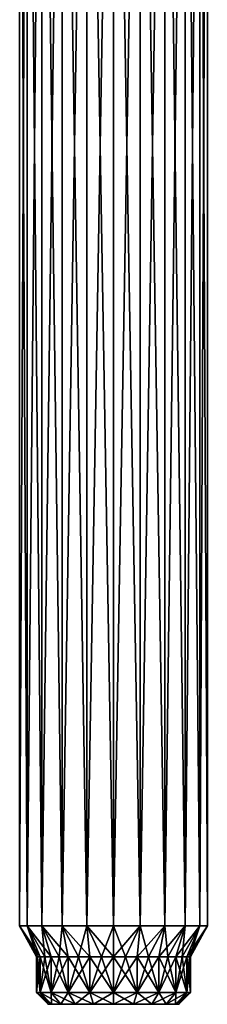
# Model space of a CAD drawing. Header units: millimetres. Extents: x -24 to 24, y -65 to 155.
# Tile 1 of 24: x -4 to 4, y -65 to -24. Entities that reach past the tile are written whole.
import ezdxf

# ---------------------------------------------------------------- set-up
doc = ezdxf.new("R2010")
doc.units = ezdxf.units.MM
doc.header["$LTSCALE"] = 61.297483
for name, color, linetype in [('52', 7, 'CONTINUOUS'), ('53', 7, 'CONTINUOUS'), ('54', 7, 'CONTINUOUS'), ('55', 7, 'CONTINUOUS'), ('56', 7, 'CONTINUOUS'), ('57', 7, 'CONTINUOUS'), ('58', 7, 'CONTINUOUS'), ('59', 7, 'CONTINUOUS'), ('60', 7, 'CONTINUOUS')]:
    doc.layers.add(name, color=color, linetype=linetype)

msp = doc.modelspace()

# ---------------------------------------------------------------- linework, layer by layer
at = {"layer": '52', "color": 31, "linetype": 'Continuous', "true_color": 0xffcc66}
for points in [[(-2.75, -65, 12.5), (-2.615, -65, 11.65), (-2.615, -65, 13.35), (-2.75, -65, 12.5)], [(-2.615, -65, 11.65), (-2.224, -65, 10.883), (-2.615, -65, 13.35), (-2.615, -65, 11.65)], [(-2.615, -65, 13.35), (-2.224, -65, 10.883), (-2.224, -65, 14.117), (-2.615, -65, 13.35)], [(-2.224, -65, 10.883), (-1.617, -65, 10.276), (-2.224, -65, 14.117), (-2.224, -65, 10.883)], [(-2.224, -65, 14.117), (-1.617, -65, 10.276), (-1.617, -65, 14.724), (-2.224, -65, 14.117)], [(-1.617, -65, 10.276), (-0.85, -65, 9.885), (-1.617, -65, 14.724), (-1.617, -65, 10.276)], [(-1.617, -65, 14.724), (-0.85, -65, 9.885), (-0.85, -65, 15.115), (-1.617, -65, 14.724)], [(0, -65, 9.75), (0, -65, 15.25), (-0.85, -65, 15.115), (0, -65, 9.75)], [(-0.85, -65, 9.885), (0, -65, 9.75), (-0.85, -65, 15.115), (-0.85, -65, 9.885)], [(0.85, -65, 15.115), (0, -65, 15.25), (0.85, -65, 9.885), (0.85, -65, 15.115)], [(0.85, -65, 9.885), (0, -65, 15.25), (0, -65, 9.75), (0.85, -65, 9.885)], [(1.617, -65, 14.724), (0.85, -65, 15.115), (1.617, -65, 10.276), (1.617, -65, 14.724)], [(1.617, -65, 10.276), (0.85, -65, 15.115), (0.85, -65, 9.885), (1.617, -65, 10.276)], [(2.224, -65, 14.117), (1.617, -65, 14.724), (2.224, -65, 10.883), (2.224, -65, 14.117)], [(2.224, -65, 10.883), (1.617, -65, 14.724), (1.617, -65, 10.276), (2.224, -65, 10.883)], [(2.615, -65, 13.35), (2.224, -65, 14.117), (2.615, -65, 11.65), (2.615, -65, 13.35)], [(2.615, -65, 11.65), (2.224, -65, 14.117), (2.224, -65, 10.883), (2.615, -65, 11.65)], [(2.75, -65, 12.5), (2.615, -65, 13.35), (2.615, -65, 11.65), (2.75, -65, 12.5)]]:
    msp.add_3dface(points, dxfattribs=at)
at = {"layer": '53', "color": 31, "linetype": 'Continuous', "true_color": 0xffcc66}
for points in [[(-3.959, -61.701, 13.069), (-3.639, -61.701, 14.162), (-3.959, 4, 13.069), (-3.959, -61.701, 13.069)], [(-3.959, 4, 13.069), (-3.639, -61.701, 14.162), (-3.639, 4, 14.162), (-3.959, 4, 13.069)], [(-3.959, -61.701, 11.931), (-3.959, -61.701, 13.069), (-3.959, 4, 11.931), (-3.959, -61.701, 11.931)], [(-3.959, 4, 11.931), (-3.959, -61.701, 13.069), (-3.959, 4, 13.069), (-3.959, 4, 11.931)], [(-3.639, -61.701, 10.838), (-3.959, -61.701, 11.931), (-3.639, 4, 10.838), (-3.639, -61.701, 10.838)], [(-3.639, 4, 10.838), (-3.959, -61.701, 11.931), (-3.959, 4, 11.931), (-3.639, 4, 10.838)], [(-3.639, -61.701, 14.162), (-3.023, -61.701, 15.119), (-3.639, 4, 14.162), (-3.639, -61.701, 14.162)], [(-3.639, 4, 14.162), (-3.023, -61.701, 15.119), (-3.023, 4, 15.119), (-3.639, 4, 14.162)], [(-3.023, -61.701, 9.881), (-3.639, -61.701, 10.838), (-3.023, 4, 9.881), (-3.023, -61.701, 9.881)], [(-3.023, 4, 9.881), (-3.639, -61.701, 10.838), (-3.639, 4, 10.838), (-3.023, 4, 9.881)], [(-3.023, -61.701, 15.119), (-2.163, -61.701, 15.865), (-3.023, 4, 15.119), (-3.023, -61.701, 15.119)], [(-3.023, 4, 15.119), (-2.163, -61.701, 15.865), (-2.163, 4, 15.865), (-3.023, 4, 15.119)], [(-2.163, -61.701, 9.135), (-3.023, -61.701, 9.881), (-2.163, 4, 9.135), (-2.163, -61.701, 9.135)], [(-2.163, 4, 9.135), (-3.023, -61.701, 9.881), (-3.023, 4, 9.881), (-2.163, 4, 9.135)], [(-2.163, -61.701, 15.865), (-1.127, -61.701, 16.338), (-2.163, 4, 15.865), (-2.163, -61.701, 15.865)], [(-2.163, 4, 15.865), (-1.127, -61.701, 16.338), (-1.127, 4, 16.338), (-2.163, 4, 15.865)], [(-1.127, -61.701, 8.662), (-2.163, -61.701, 9.135), (-1.127, 4, 8.662), (-1.127, -61.701, 8.662)], [(-1.127, 4, 8.662), (-2.163, -61.701, 9.135), (-2.163, 4, 9.135), (-1.127, 4, 8.662)], [(-1.127, -61.701, 16.338), (0, -61.701, 16.5), (-1.127, 4, 16.338), (-1.127, -61.701, 16.338)], [(-1.127, 4, 16.338), (0, -61.701, 16.5), (0, 4, 16.5), (-1.127, 4, 16.338)], [(0, -61.701, 8.5), (-1.127, -61.701, 8.662), (0, 4, 8.5), (0, -61.701, 8.5)], [(0, 4, 8.5), (-1.127, -61.701, 8.662), (-1.127, 4, 8.662), (0, 4, 8.5)]]:
    msp.add_3dface(points, dxfattribs=at)
at = {"layer": '54', "color": 31, "linetype": 'Continuous', "true_color": 0xffcc66}
for points in [[(0, 4, 16.5), (0, -61.701, 16.5), (1.127, -61.701, 16.338), (0, 4, 16.5)], [(0, -61.701, 8.5), (0, 4, 8.5), (1.127, 4, 8.662), (0, -61.701, 8.5)], [(1.127, -61.701, 8.662), (0, -61.701, 8.5), (1.127, 4, 8.662), (1.127, -61.701, 8.662)], [(0, 4, 16.5), (1.127, -61.701, 16.338), (1.127, 4, 16.338), (0, 4, 16.5)], [(2.163, -61.701, 9.135), (1.127, -61.701, 8.662), (2.163, 4, 9.135), (2.163, -61.701, 9.135)], [(2.163, 4, 9.135), (1.127, -61.701, 8.662), (1.127, 4, 8.662), (2.163, 4, 9.135)], [(1.127, -61.701, 16.338), (2.163, -61.701, 15.865), (1.127, 4, 16.338), (1.127, -61.701, 16.338)], [(1.127, 4, 16.338), (2.163, -61.701, 15.865), (2.163, 4, 15.865), (1.127, 4, 16.338)], [(3.023, -61.701, 9.881), (2.163, -61.701, 9.135), (3.023, 4, 9.881), (3.023, -61.701, 9.881)], [(3.023, 4, 9.881), (2.163, -61.701, 9.135), (2.163, 4, 9.135), (3.023, 4, 9.881)], [(2.163, -61.701, 15.865), (3.023, -61.701, 15.119), (2.163, 4, 15.865), (2.163, -61.701, 15.865)], [(2.163, 4, 15.865), (3.023, -61.701, 15.119), (3.023, 4, 15.119), (2.163, 4, 15.865)], [(3.639, -61.701, 10.838), (3.023, -61.701, 9.881), (3.639, 4, 10.838), (3.639, -61.701, 10.838)], [(3.639, 4, 10.838), (3.023, -61.701, 9.881), (3.023, 4, 9.881), (3.639, 4, 10.838)], [(3.023, -61.701, 15.119), (3.639, -61.701, 14.162), (3.023, 4, 15.119), (3.023, -61.701, 15.119)], [(3.023, 4, 15.119), (3.639, -61.701, 14.162), (3.639, 4, 14.162), (3.023, 4, 15.119)], [(3.959, -61.701, 11.931), (3.639, -61.701, 10.838), (3.959, 4, 11.931), (3.959, -61.701, 11.931)], [(3.959, 4, 11.931), (3.639, -61.701, 10.838), (3.639, 4, 10.838), (3.959, 4, 11.931)], [(3.639, -61.701, 14.162), (3.959, -61.701, 13.069), (3.639, 4, 14.162), (3.639, -61.701, 14.162)], [(3.639, 4, 14.162), (3.959, -61.701, 13.069), (3.959, 4, 13.069), (3.639, 4, 14.162)], [(3.959, -61.701, 13.069), (3.959, -61.701, 11.931), (3.959, 4, 13.069), (3.959, -61.701, 13.069)], [(3.959, 4, 13.069), (3.959, -61.701, 11.931), (3.959, 4, 11.931), (3.959, 4, 13.069)]]:
    msp.add_3dface(points, dxfattribs=at)
at = {"layer": '55', "color": 31, "linetype": 'Continuous', "true_color": 0xffcc66}
for points in [[(1.127, -61.701, 16.338), (0, -61.701, 16.5), (0.508, -63, 15.71), (1.127, -61.701, 16.338)], [(0.508, -63, 15.71), (0, -61.701, 16.5), (0, -63, 15.75), (0.508, -63, 15.71)], [(0, -61.701, 8.5), (1.127, -61.701, 8.662), (0, -63, 9.25), (0, -61.701, 8.5)], [(0, -63, 9.25), (1.127, -61.701, 8.662), (0.508, -63, 9.29), (0, -63, 9.25)], [(0.508, -63, 9.29), (1.127, -61.701, 8.662), (1.004, -63, 9.409), (0.508, -63, 9.29)], [(1.004, -63, 15.591), (1.127, -61.701, 16.338), (0.508, -63, 15.71), (1.004, -63, 15.591)], [(1.127, -61.701, 8.662), (2.163, -61.701, 9.135), (1.004, -63, 9.409), (1.127, -61.701, 8.662)], [(1.004, -63, 9.409), (2.163, -61.701, 9.135), (1.475, -63, 9.604), (1.004, -63, 9.409)], [(1.475, -63, 15.396), (1.127, -61.701, 16.338), (1.004, -63, 15.591), (1.475, -63, 15.396)], [(2.163, -61.701, 15.865), (1.127, -61.701, 16.338), (1.475, -63, 15.396), (2.163, -61.701, 15.865)], [(1.475, -63, 9.604), (2.163, -61.701, 9.135), (1.91, -63, 9.871), (1.475, -63, 9.604)], [(1.91, -63, 15.129), (2.163, -61.701, 15.865), (1.475, -63, 15.396), (1.91, -63, 15.129)], [(2.163, -61.701, 9.135), (3.023, -61.701, 9.881), (1.91, -63, 9.871), (2.163, -61.701, 9.135)], [(1.91, -63, 9.871), (3.023, -61.701, 9.881), (2.298, -63, 10.202), (1.91, -63, 9.871)], [(2.298, -63, 14.798), (2.163, -61.701, 15.865), (1.91, -63, 15.129), (2.298, -63, 14.798)], [(3.023, -61.701, 15.119), (2.163, -61.701, 15.865), (2.298, -63, 14.798), (3.023, -61.701, 15.119)], [(2.298, -63, 10.202), (3.023, -61.701, 9.881), (2.629, -63, 10.59), (2.298, -63, 10.202)], [(2.629, -63, 14.41), (3.023, -61.701, 15.119), (2.298, -63, 14.798), (2.629, -63, 14.41)], [(3.023, -61.701, 9.881), (3.639, -61.701, 10.838), (2.629, -63, 10.59), (3.023, -61.701, 9.881)], [(2.629, -63, 10.59), (3.639, -61.701, 10.838), (2.896, -63, 11.025), (2.629, -63, 10.59)], [(2.896, -63, 13.975), (3.023, -61.701, 15.119), (2.629, -63, 14.41), (2.896, -63, 13.975)], [(2.896, -63, 11.025), (3.639, -61.701, 10.838), (3.091, -63, 11.496), (2.896, -63, 11.025)], [(3.639, -61.701, 14.162), (3.023, -61.701, 15.119), (2.896, -63, 13.975), (3.639, -61.701, 14.162)], [(3.091, -63, 13.504), (3.639, -61.701, 14.162), (2.896, -63, 13.975), (3.091, -63, 13.504)], [(3.639, -61.701, 10.838), (3.959, -61.701, 11.931), (3.091, -63, 11.496), (3.639, -61.701, 10.838)], [(3.091, -63, 11.496), (3.959, -61.701, 11.931), (3.21, -63, 11.992), (3.091, -63, 11.496)], [(3.21, -63, 13.008), (3.639, -61.701, 14.162), (3.091, -63, 13.504), (3.21, -63, 13.008)], [(3.21, -63, 11.992), (3.959, -61.701, 11.931), (3.25, -63, 12.5), (3.21, -63, 11.992)], [(3.959, -61.701, 13.069), (3.639, -61.701, 14.162), (3.21, -63, 13.008), (3.959, -61.701, 13.069)], [(3.25, -63, 12.5), (3.959, -61.701, 13.069), (3.21, -63, 13.008), (3.25, -63, 12.5)], [(3.959, -61.701, 11.931), (3.959, -61.701, 13.069), (3.25, -63, 12.5), (3.959, -61.701, 11.931)]]:
    msp.add_3dface(points, dxfattribs=at)
at = {"layer": '56', "color": 31, "linetype": 'Continuous', "true_color": 0xffcc66}
for points in [[(0, -63, 9.25), (0.508, -63, 9.29), (0, -64.5, 9.25), (0, -63, 9.25)], [(0.508, -63, 9.29), (1.004, -63, 9.409), (0, -64.5, 9.25), (0.508, -63, 9.29)], [(0, -64.5, 9.25), (1.004, -63, 9.409), (1.004, -64.5, 9.409), (0, -64.5, 9.25)], [(0.508, -63, 15.71), (0, -63, 15.75), (1.004, -64.5, 15.591), (0.508, -63, 15.71)], [(1.004, -64.5, 15.591), (0, -63, 15.75), (0, -64.5, 15.75), (1.004, -64.5, 15.591)], [(1.004, -63, 15.591), (0.508, -63, 15.71), (1.004, -64.5, 15.591), (1.004, -63, 15.591)], [(1.004, -63, 9.409), (1.475, -63, 9.604), (1.004, -64.5, 9.409), (1.004, -63, 9.409)], [(1.475, -63, 9.604), (1.91, -63, 9.871), (1.004, -64.5, 9.409), (1.475, -63, 9.604)], [(1.004, -64.5, 9.409), (1.91, -63, 9.871), (1.91, -64.5, 9.871), (1.004, -64.5, 9.409)], [(1.475, -63, 15.396), (1.004, -63, 15.591), (1.91, -64.5, 15.129), (1.475, -63, 15.396)], [(1.91, -64.5, 15.129), (1.004, -63, 15.591), (1.004, -64.5, 15.591), (1.91, -64.5, 15.129)], [(1.91, -63, 15.129), (1.475, -63, 15.396), (1.91, -64.5, 15.129), (1.91, -63, 15.129)], [(1.91, -63, 9.871), (2.298, -63, 10.202), (1.91, -64.5, 9.871), (1.91, -63, 9.871)], [(2.298, -63, 10.202), (2.629, -63, 10.59), (1.91, -64.5, 9.871), (2.298, -63, 10.202)], [(1.91, -64.5, 9.871), (2.629, -63, 10.59), (2.629, -64.5, 10.59), (1.91, -64.5, 9.871)], [(2.298, -63, 14.798), (1.91, -63, 15.129), (2.629, -64.5, 14.41), (2.298, -63, 14.798)], [(2.629, -64.5, 14.41), (1.91, -63, 15.129), (1.91, -64.5, 15.129), (2.629, -64.5, 14.41)], [(2.629, -63, 14.41), (2.298, -63, 14.798), (2.629, -64.5, 14.41), (2.629, -63, 14.41)], [(2.629, -63, 10.59), (2.896, -63, 11.025), (2.629, -64.5, 10.59), (2.629, -63, 10.59)], [(2.896, -63, 11.025), (3.091, -63, 11.496), (2.629, -64.5, 10.59), (2.896, -63, 11.025)], [(2.629, -64.5, 10.59), (3.091, -63, 11.496), (3.091, -64.5, 11.496), (2.629, -64.5, 10.59)], [(2.896, -63, 13.975), (2.629, -63, 14.41), (3.091, -64.5, 13.504), (2.896, -63, 13.975)], [(3.091, -64.5, 13.504), (2.629, -63, 14.41), (2.629, -64.5, 14.41), (3.091, -64.5, 13.504)], [(3.091, -63, 13.504), (2.896, -63, 13.975), (3.091, -64.5, 13.504), (3.091, -63, 13.504)], [(3.091, -63, 11.496), (3.21, -63, 11.992), (3.091, -64.5, 11.496), (3.091, -63, 11.496)], [(3.21, -63, 11.992), (3.25, -63, 12.5), (3.091, -64.5, 11.496), (3.21, -63, 11.992)], [(3.091, -64.5, 11.496), (3.25, -63, 12.5), (3.25, -64.5, 12.5), (3.091, -64.5, 11.496)], [(3.21, -63, 13.008), (3.091, -63, 13.504), (3.25, -64.5, 12.5), (3.21, -63, 13.008)], [(3.25, -64.5, 12.5), (3.091, -63, 13.504), (3.091, -64.5, 13.504), (3.25, -64.5, 12.5)], [(3.25, -63, 12.5), (3.21, -63, 13.008), (3.25, -64.5, 12.5), (3.25, -63, 12.5)]]:
    msp.add_3dface(points, dxfattribs=at)
at = {"layer": '57', "color": 31, "linetype": 'Continuous', "true_color": 0xffcc66}
for points in [[(0, -65, 15.25), (0.85, -65, 15.115), (0, -64.5, 15.75), (0, -65, 15.25)], [(0.85, -65, 15.115), (1.004, -64.5, 15.591), (0, -64.5, 15.75), (0.85, -65, 15.115)], [(0.85, -65, 9.885), (0, -65, 9.75), (1.004, -64.5, 9.409), (0.85, -65, 9.885)], [(0, -65, 9.75), (0, -64.5, 9.25), (1.004, -64.5, 9.409), (0, -65, 9.75)], [(0.85, -65, 15.115), (1.617, -65, 14.724), (1.004, -64.5, 15.591), (0.85, -65, 15.115)], [(1.617, -65, 10.276), (0.85, -65, 9.885), (1.91, -64.5, 9.871), (1.617, -65, 10.276)], [(0.85, -65, 9.885), (1.004, -64.5, 9.409), (1.91, -64.5, 9.871), (0.85, -65, 9.885)], [(1.617, -65, 14.724), (1.91, -64.5, 15.129), (1.004, -64.5, 15.591), (1.617, -65, 14.724)], [(1.617, -65, 14.724), (2.224, -65, 14.117), (1.91, -64.5, 15.129), (1.617, -65, 14.724)], [(2.224, -65, 10.883), (1.617, -65, 10.276), (2.629, -64.5, 10.59), (2.224, -65, 10.883)], [(1.617, -65, 10.276), (1.91, -64.5, 9.871), (2.629, -64.5, 10.59), (1.617, -65, 10.276)], [(2.224, -65, 14.117), (2.629, -64.5, 14.41), (1.91, -64.5, 15.129), (2.224, -65, 14.117)], [(2.224, -65, 14.117), (2.615, -65, 13.35), (2.629, -64.5, 14.41), (2.224, -65, 14.117)], [(2.615, -65, 11.65), (2.224, -65, 10.883), (3.091, -64.5, 11.496), (2.615, -65, 11.65)], [(2.224, -65, 10.883), (2.629, -64.5, 10.59), (3.091, -64.5, 11.496), (2.224, -65, 10.883)], [(2.615, -65, 13.35), (2.75, -65, 12.5), (3.091, -64.5, 13.504), (2.615, -65, 13.35)], [(2.615, -65, 13.35), (3.091, -64.5, 13.504), (2.629, -64.5, 14.41), (2.615, -65, 13.35)], [(2.75, -65, 12.5), (2.615, -65, 11.65), (3.25, -64.5, 12.5), (2.75, -65, 12.5)], [(2.615, -65, 11.65), (3.091, -64.5, 11.496), (3.25, -64.5, 12.5), (2.615, -65, 11.65)], [(2.75, -65, 12.5), (3.25, -64.5, 12.5), (3.091, -64.5, 13.504), (2.75, -65, 12.5)]]:
    msp.add_3dface(points, dxfattribs=at)
at = {"layer": '58', "color": 31, "linetype": 'Continuous', "true_color": 0xffcc66}
for points in [[(-3.639, -61.701, 14.162), (-3.959, -61.701, 13.069), (-3.091, -63, 13.504), (-3.639, -61.701, 14.162)], [(-3.959, -61.701, 13.069), (-3.959, -61.701, 11.931), (-3.25, -63, 12.5), (-3.959, -61.701, 13.069)], [(-3.091, -63, 13.504), (-3.959, -61.701, 13.069), (-3.21, -63, 13.008), (-3.091, -63, 13.504)], [(-3.21, -63, 13.008), (-3.959, -61.701, 13.069), (-3.25, -63, 12.5), (-3.21, -63, 13.008)], [(-3.959, -61.701, 11.931), (-3.639, -61.701, 10.838), (-3.21, -63, 11.992), (-3.959, -61.701, 11.931)], [(-3.25, -63, 12.5), (-3.959, -61.701, 11.931), (-3.21, -63, 11.992), (-3.25, -63, 12.5)], [(-3.023, -61.701, 15.119), (-3.639, -61.701, 14.162), (-2.629, -63, 14.41), (-3.023, -61.701, 15.119)], [(-2.629, -63, 14.41), (-3.639, -61.701, 14.162), (-2.896, -63, 13.975), (-2.629, -63, 14.41)], [(-2.896, -63, 13.975), (-3.639, -61.701, 14.162), (-3.091, -63, 13.504), (-2.896, -63, 13.975)], [(-3.639, -61.701, 10.838), (-3.023, -61.701, 9.881), (-2.896, -63, 11.025), (-3.639, -61.701, 10.838)], [(-3.21, -63, 11.992), (-3.639, -61.701, 10.838), (-3.091, -63, 11.496), (-3.21, -63, 11.992)], [(-3.091, -63, 11.496), (-3.639, -61.701, 10.838), (-2.896, -63, 11.025), (-3.091, -63, 11.496)], [(-2.163, -61.701, 15.865), (-3.023, -61.701, 15.119), (-1.91, -63, 15.129), (-2.163, -61.701, 15.865)], [(-1.91, -63, 15.129), (-3.023, -61.701, 15.119), (-2.298, -63, 14.798), (-1.91, -63, 15.129)], [(-2.298, -63, 14.798), (-3.023, -61.701, 15.119), (-2.629, -63, 14.41), (-2.298, -63, 14.798)], [(-3.023, -61.701, 9.881), (-2.163, -61.701, 9.135), (-2.298, -63, 10.202), (-3.023, -61.701, 9.881)], [(-2.896, -63, 11.025), (-3.023, -61.701, 9.881), (-2.629, -63, 10.59), (-2.896, -63, 11.025)], [(-2.629, -63, 10.59), (-3.023, -61.701, 9.881), (-2.298, -63, 10.202), (-2.629, -63, 10.59)], [(-2.298, -63, 10.202), (-2.163, -61.701, 9.135), (-1.91, -63, 9.871), (-2.298, -63, 10.202)], [(-1.127, -61.701, 16.338), (-2.163, -61.701, 15.865), (-1.004, -63, 15.591), (-1.127, -61.701, 16.338)], [(-1.004, -63, 15.591), (-2.163, -61.701, 15.865), (-1.475, -63, 15.396), (-1.004, -63, 15.591)], [(-1.475, -63, 15.396), (-2.163, -61.701, 15.865), (-1.91, -63, 15.129), (-1.475, -63, 15.396)], [(-2.163, -61.701, 9.135), (-1.127, -61.701, 8.662), (-1.475, -63, 9.604), (-2.163, -61.701, 9.135)], [(-1.91, -63, 9.871), (-2.163, -61.701, 9.135), (-1.475, -63, 9.604), (-1.91, -63, 9.871)], [(-1.475, -63, 9.604), (-1.127, -61.701, 8.662), (-1.004, -63, 9.409), (-1.475, -63, 9.604)], [(0, -61.701, 16.5), (-1.127, -61.701, 16.338), (0, -63, 15.75), (0, -61.701, 16.5)], [(0, -63, 15.75), (-1.127, -61.701, 16.338), (-0.508, -63, 15.71), (0, -63, 15.75)], [(-0.508, -63, 15.71), (-1.127, -61.701, 16.338), (-1.004, -63, 15.591), (-0.508, -63, 15.71)], [(-1.127, -61.701, 8.662), (0, -61.701, 8.5), (-0.508, -63, 9.29), (-1.127, -61.701, 8.662)], [(-1.004, -63, 9.409), (-1.127, -61.701, 8.662), (-0.508, -63, 9.29), (-1.004, -63, 9.409)], [(0, -61.701, 8.5), (0, -63, 9.25), (-0.508, -63, 9.29), (0, -61.701, 8.5)]]:
    msp.add_3dface(points, dxfattribs=at)
at = {"layer": '59', "color": 31, "linetype": 'Continuous', "true_color": 0xffcc66}
for points in [[(-3.21, -63, 13.008), (-3.25, -63, 12.5), (-3.091, -64.5, 13.504), (-3.21, -63, 13.008)], [(-3.25, -63, 12.5), (-3.21, -63, 11.992), (-3.25, -64.5, 12.5), (-3.25, -63, 12.5)], [(-3.091, -64.5, 13.504), (-3.25, -63, 12.5), (-3.25, -64.5, 12.5), (-3.091, -64.5, 13.504)], [(-3.21, -63, 11.992), (-3.091, -63, 11.496), (-3.25, -64.5, 12.5), (-3.21, -63, 11.992)], [(-3.25, -64.5, 12.5), (-3.091, -63, 11.496), (-3.091, -64.5, 11.496), (-3.25, -64.5, 12.5)], [(-3.091, -63, 13.504), (-3.21, -63, 13.008), (-3.091, -64.5, 13.504), (-3.091, -63, 13.504)], [(-2.896, -63, 13.975), (-3.091, -63, 13.504), (-2.629, -64.5, 14.41), (-2.896, -63, 13.975)], [(-2.629, -64.5, 14.41), (-3.091, -63, 13.504), (-3.091, -64.5, 13.504), (-2.629, -64.5, 14.41)], [(-3.091, -63, 11.496), (-2.896, -63, 11.025), (-3.091, -64.5, 11.496), (-3.091, -63, 11.496)], [(-2.896, -63, 11.025), (-2.629, -63, 10.59), (-3.091, -64.5, 11.496), (-2.896, -63, 11.025)], [(-3.091, -64.5, 11.496), (-2.629, -63, 10.59), (-2.629, -64.5, 10.59), (-3.091, -64.5, 11.496)], [(-2.629, -63, 14.41), (-2.896, -63, 13.975), (-2.629, -64.5, 14.41), (-2.629, -63, 14.41)], [(-2.298, -63, 14.798), (-2.629, -63, 14.41), (-1.91, -64.5, 15.129), (-2.298, -63, 14.798)], [(-1.91, -64.5, 15.129), (-2.629, -63, 14.41), (-2.629, -64.5, 14.41), (-1.91, -64.5, 15.129)], [(-2.629, -63, 10.59), (-2.298, -63, 10.202), (-2.629, -64.5, 10.59), (-2.629, -63, 10.59)], [(-2.298, -63, 10.202), (-1.91, -63, 9.871), (-2.629, -64.5, 10.59), (-2.298, -63, 10.202)], [(-2.629, -64.5, 10.59), (-1.91, -63, 9.871), (-1.91, -64.5, 9.871), (-2.629, -64.5, 10.59)], [(-1.91, -63, 15.129), (-2.298, -63, 14.798), (-1.91, -64.5, 15.129), (-1.91, -63, 15.129)], [(-1.475, -63, 15.396), (-1.91, -63, 15.129), (-1.004, -64.5, 15.591), (-1.475, -63, 15.396)], [(-1.004, -64.5, 15.591), (-1.91, -63, 15.129), (-1.91, -64.5, 15.129), (-1.004, -64.5, 15.591)], [(-1.91, -63, 9.871), (-1.475, -63, 9.604), (-1.91, -64.5, 9.871), (-1.91, -63, 9.871)], [(-1.475, -63, 9.604), (-1.004, -63, 9.409), (-1.91, -64.5, 9.871), (-1.475, -63, 9.604)], [(-1.91, -64.5, 9.871), (-1.004, -63, 9.409), (-1.004, -64.5, 9.409), (-1.91, -64.5, 9.871)], [(-1.004, -63, 15.591), (-1.475, -63, 15.396), (-1.004, -64.5, 15.591), (-1.004, -63, 15.591)], [(0, -63, 9.25), (0, -64.5, 9.25), (-1.004, -64.5, 9.409), (0, -63, 9.25)], [(-0.508, -63, 9.29), (0, -63, 9.25), (-1.004, -64.5, 9.409), (-0.508, -63, 9.29)], [(0, -64.5, 15.75), (-0.508, -63, 15.71), (-1.004, -63, 15.591), (0, -64.5, 15.75)], [(0, -64.5, 15.75), (-1.004, -63, 15.591), (-1.004, -64.5, 15.591), (0, -64.5, 15.75)], [(-1.004, -63, 9.409), (-0.508, -63, 9.29), (-1.004, -64.5, 9.409), (-1.004, -63, 9.409)], [(0, -64.5, 15.75), (0, -63, 15.75), (-0.508, -63, 15.71), (0, -64.5, 15.75)]]:
    msp.add_3dface(points, dxfattribs=at)
at = {"layer": '60', "color": 31, "linetype": 'Continuous', "true_color": 0xffcc66}
for points in [[(-2.75, -65, 12.5), (-2.615, -65, 13.35), (-3.25, -64.5, 12.5), (-2.75, -65, 12.5)], [(-2.75, -65, 12.5), (-3.25, -64.5, 12.5), (-3.091, -64.5, 11.496), (-2.75, -65, 12.5)], [(-2.615, -65, 13.35), (-3.091, -64.5, 13.504), (-3.25, -64.5, 12.5), (-2.615, -65, 13.35)], [(-2.615, -65, 11.65), (-2.75, -65, 12.5), (-3.091, -64.5, 11.496), (-2.615, -65, 11.65)], [(-2.615, -65, 11.65), (-3.091, -64.5, 11.496), (-2.629, -64.5, 10.59), (-2.615, -65, 11.65)], [(-2.615, -65, 13.35), (-2.224, -65, 14.117), (-3.091, -64.5, 13.504), (-2.615, -65, 13.35)], [(-2.224, -65, 14.117), (-2.629, -64.5, 14.41), (-3.091, -64.5, 13.504), (-2.224, -65, 14.117)], [(-2.224, -65, 10.883), (-2.615, -65, 11.65), (-2.629, -64.5, 10.59), (-2.224, -65, 10.883)], [(-2.224, -65, 10.883), (-2.629, -64.5, 10.59), (-1.91, -64.5, 9.871), (-2.224, -65, 10.883)], [(-2.224, -65, 14.117), (-1.617, -65, 14.724), (-2.629, -64.5, 14.41), (-2.224, -65, 14.117)], [(-1.617, -65, 14.724), (-1.91, -64.5, 15.129), (-2.629, -64.5, 14.41), (-1.617, -65, 14.724)], [(-1.617, -65, 10.276), (-2.224, -65, 10.883), (-1.91, -64.5, 9.871), (-1.617, -65, 10.276)], [(-1.617, -65, 10.276), (-1.91, -64.5, 9.871), (-1.004, -64.5, 9.409), (-1.617, -65, 10.276)], [(-1.617, -65, 14.724), (-0.85, -65, 15.115), (-1.91, -64.5, 15.129), (-1.617, -65, 14.724)], [(-0.85, -65, 15.115), (-1.004, -64.5, 15.591), (-1.91, -64.5, 15.129), (-0.85, -65, 15.115)], [(-0.85, -65, 9.885), (-1.617, -65, 10.276), (-1.004, -64.5, 9.409), (-0.85, -65, 9.885)], [(-0.85, -65, 15.115), (0, -65, 15.25), (-1.004, -64.5, 15.591), (-0.85, -65, 15.115)], [(0, -65, 15.25), (0, -64.5, 15.75), (-1.004, -64.5, 15.591), (0, -65, 15.25)], [(0, -64.5, 9.25), (-0.85, -65, 9.885), (-1.004, -64.5, 9.409), (0, -64.5, 9.25)], [(0, -65, 9.75), (-0.85, -65, 9.885), (0, -64.5, 9.25), (0, -65, 9.75)]]:
    msp.add_3dface(points, dxfattribs=at)

doc.saveas('drawing.dxf')
